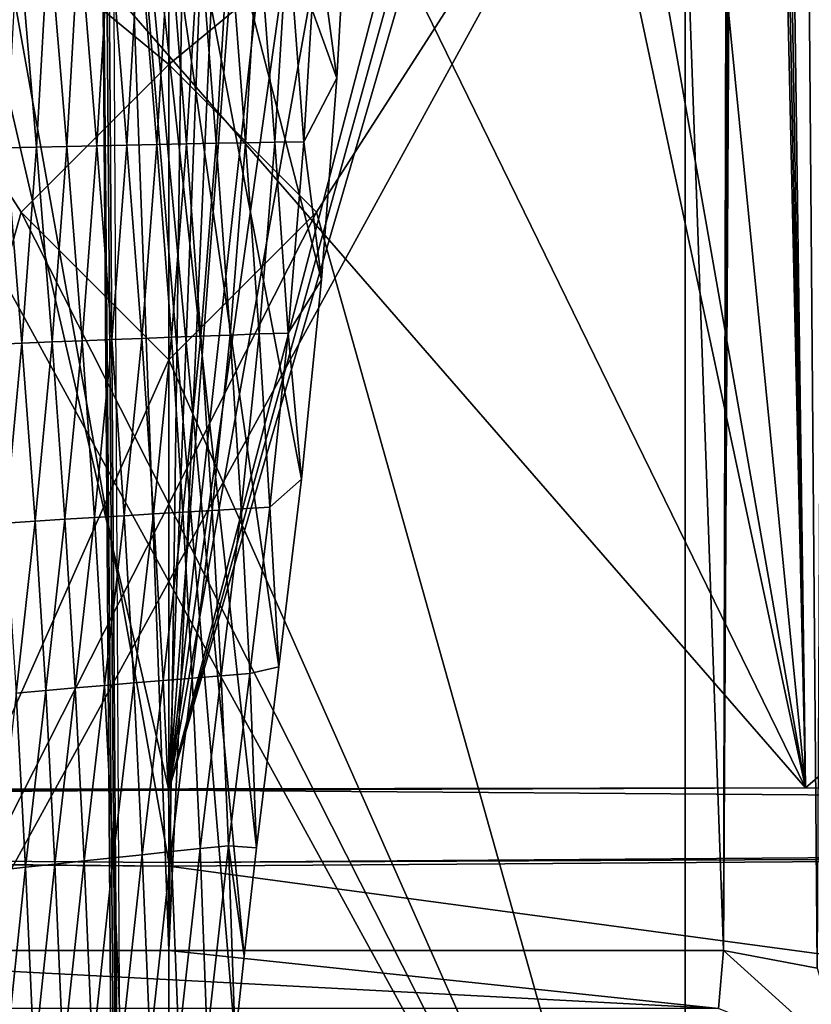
# Model space of a CAD drawing. Extents: x -54 to 446, y -6 to 1400.
# Tile 157 of 254: x -1 to 4, y 1346 to 1352. Entities that reach past the tile are written whole.
import ezdxf

# ---------------------------------------------------------------- set-up
doc = ezdxf.new("R2010")
doc.units = 0
doc.header["$LTSCALE"] = 52.148148
for name, color, linetype in [('1151', 7, 'CONTINUOUS'), ('1161', 7, 'CONTINUOUS'), ('1162', 7, 'CONTINUOUS'), ('1199', 7, 'CONTINUOUS'), ('1303', 7, 'CONTINUOUS'), ('1378', 7, 'CONTINUOUS'), ('1417', 7, 'CONTINUOUS'), ('1463', 7, 'CONTINUOUS'), ('1576', 7, 'CONTINUOUS'), ('46', 7, 'CONTINUOUS'), ('47', 7, 'CONTINUOUS'), ('49', 7, 'CONTINUOUS'), ('50', 7, 'CONTINUOUS'), ('52', 7, 'CONTINUOUS'), ('53', 7, 'CONTINUOUS'), ('58', 7, 'CONTINUOUS'), ('59', 7, 'CONTINUOUS'), ('892', 7, 'CONTINUOUS'), ('898', 7, 'CONTINUOUS'), ('899', 7, 'CONTINUOUS'), ('947', 7, 'CONTINUOUS'), ('999', 7, 'CONTINUOUS')]:
    doc.layers.add(name, color=color, linetype=linetype)

msp = doc.modelspace()

# ---------------------------------------------------------------- linework, layer by layer
at = {"layer": '1151', "color": 7, "linetype": 'CONTINUOUS'}
for points in [[(3.3517, 1346.1465, -15.4952), (3.3826, 1346.5, -15.6383), (4.1222, 1345.8311, -15.283), (3.3517, 1346.1465, -15.4952)], [(3.3826, 1346.5, -15.6383), (3.9546, 1346.3921, -15.5036), (4.1222, 1345.8311, -15.283), (3.3826, 1346.5, -15.6383)]]:
    msp.add_3dface(points, dxfattribs=at)
at = {"layer": '1161', "color": 7, "linetype": 'CONTINUOUS'}
for points in [[(0, 1347.013, 13.9), (-9.8284, 1347.084, 9.8298), (0, 1345.9426, 13.9), (0, 1347.013, 13.9)], [(0, 1345.9426, 13.9), (-9.8284, 1347.084, 9.8298), (-9.8272, 1345.8716, 9.8304), (0, 1345.9426, 13.9)]]:
    msp.add_3dface(points, dxfattribs=at)
at = {"layer": '1162', "color": 7, "linetype": 'CONTINUOUS'}
for points in [[(9.6573, 1347.0811, 9.9978), (0, 1347.013, 13.9), (8.2953, 1345.8947, 11.1534), (9.6573, 1347.0811, 9.9978)], [(8.2953, 1345.8947, 11.1534), (0, 1347.013, 13.9), (0, 1345.9426, 13.9), (8.2953, 1345.8947, 11.1534)]]:
    msp.add_3dface(points, dxfattribs=at)
at = {"layer": '1199', "color": 7, "linetype": 'CONTINUOUS'}
for points in [[(-3.3836, 1346.5, -15.6381), (-0.0005, 1346.5, -16), (3.3517, 1346.1465, -15.4952), (-3.3836, 1346.5, -15.6381)], [(-3.3526, 1346.1464, -15.495), (-3.3836, 1346.5, -15.6381), (3.3517, 1346.1465, -15.4952), (-3.3526, 1346.1464, -15.495)], [(-0.0005, 1346.5, -16), (3.3826, 1346.5, -15.6383), (3.3517, 1346.1465, -15.4952), (-0.0005, 1346.5, -16)]]:
    msp.add_3dface(points, dxfattribs=at)
at = {"layer": '1303', "color": 7, "linetype": 'CONTINUOUS'}
for points in [[(3.8827, 1347.4904, -13.4508), (20.9, 1362.1596, -10.0967), (3.5926, 1368.7622, -13.5312), (3.8827, 1347.4904, -13.4508)], [(9.0797, 1347.4692, -12.2351), (20.9, 1362.1596, -10.0967), (3.8827, 1347.4904, -13.4508), (9.0797, 1347.4692, -12.2351)]]:
    msp.add_3dface(points, dxfattribs=at)
at = {"layer": '1378', "color": 7, "linetype": 'CONTINUOUS'}
for points in [[(-0.4004, 1364.2625, 16.6897), (-4.0933, 1345.843, 13.9243), (-0.5189, 1387.5, 19.1321), (-0.4004, 1364.2625, 16.6897)], [(-0.5189, 1387.5, 19.1321), (-4.0933, 1345.843, 13.9243), (-1.8312, 1387.5, 18.9461), (-0.5189, 1387.5, 19.1321)], [(-0.301, 1345.8575, 14.7553), (-4.0933, 1345.843, 13.9243), (-0.4004, 1364.2625, 16.6897), (-0.301, 1345.8575, 14.7553)]]:
    msp.add_3dface(points, dxfattribs=at)
at = {"layer": '1417', "color": 7, "linetype": 'CONTINUOUS'}
for points in [[(-0.6573, 1393.9304, 22.8245), (-0.5183, 1370.3603, 20.3471), (-0.2327, 1334.041, 16.5298), (-0.6573, 1393.9304, 22.8245)], [(-0.6573, 1393.9304, 22.8245), (-0.2327, 1334.041, 16.5298), (19.4405, 1376.2624, 20.9675), (-0.6573, 1393.9304, 22.8245)], [(19.4405, 1376.2624, 20.9675), (-0.2327, 1334.041, 16.5298), (21.7845, 1362.9658, 19.5699), (19.4405, 1376.2624, 20.9675)], [(-0.5183, 1370.3603, 20.3471), (-0.4273, 1355.8355, 18.8205), (-0.2327, 1334.041, 16.5298), (-0.5183, 1370.3603, 20.3471)], [(21.7845, 1362.9658, 19.5699), (-0.2327, 1334.041, 16.5298), (24.9051, 1350.1293, 18.2208), (21.7845, 1362.9658, 19.5699)], [(-0.3229, 1341.8337, 17.3489), (-0.2327, 1334.041, 16.5298), (-0.4273, 1355.8355, 18.8205), (-0.3229, 1341.8337, 17.3489)], [(24.9051, 1350.1293, 18.2208), (-0.2327, 1334.041, 16.5298), (26.6744, 1347.5033, 17.9448), (24.9051, 1350.1293, 18.2208)], [(26.6744, 1347.5033, 17.9448), (-0.2327, 1334.041, 16.5298), (29.723, 1346.4664, 17.8358), (26.6744, 1347.5033, 17.9448)], [(-0.2327, 1334.041, 16.5298), (105.817, 1334.041, 16.5298), (29.723, 1346.4664, 17.8358), (-0.2327, 1334.041, 16.5298)]]:
    msp.add_3dface(points, dxfattribs=at)
at = {"layer": '1463', "color": 7, "linetype": 'CONTINUOUS'}
for points in [[(-0.3229, 1341.8337, 17.3489), (-0.4273, 1355.8355, 18.8205), (0.4043, 1345.9518, 17.8077), (-0.3229, 1341.8337, 17.3489)], [(0.4043, 1345.9518, 17.8077), (-0.4273, 1355.8355, 18.8205), (0.4589, 1346.466, 17.8645), (0.4043, 1345.9518, 17.8077)], [(0.4589, 1346.466, 17.8645), (-0.4273, 1355.8355, 18.8205), (0.5349, 1347.125, 17.9377), (0.4589, 1346.466, 17.8645)], [(0.5349, 1347.125, 17.9377), (-0.4273, 1355.8355, 18.8205), (0.6717, 1348.2277, 18.0612), (0.5349, 1347.125, 17.9377)], [(0.6717, 1348.2277, 18.0612), (-0.4273, 1355.8355, 18.8205), (0.8102, 1349.3722, 18.19), (0.6717, 1348.2277, 18.0612)], [(0.8102, 1349.3722, 18.19), (-0.4273, 1355.8355, 18.8205), (0.9314, 1350.5879, 18.3263), (0.8102, 1349.3722, 18.19)], [(0.9314, 1350.5879, 18.3263), (-0.4273, 1355.8355, 18.8205), (1.0245, 1351.8173, 18.4631), (0.9314, 1350.5879, 18.3263)], [(1.0245, 1351.8173, 18.4631), (-0.4273, 1355.8355, 18.8205), (1.0943, 1353.0482, 18.599), (1.0245, 1351.8173, 18.4631)]]:
    msp.add_3dface(points, dxfattribs=at)
at = {"layer": '1576', "color": 7, "linetype": 'CONTINUOUS'}
for points in [[(1.0245, 1351.8173, 18.4631), (1.0943, 1353.0482, 18.599), (0.9026, 1352.728, 18.5568), (1.0245, 1351.8173, 18.4631)], [(-0.807, 1351.3967, 18.3021), (-0.9188, 1352.713, 18.4284), (-0.9924, 1351.3925, 18.2799), (-0.807, 1351.3967, 18.3021)], [(-0.7323, 1352.7149, 18.45), (-0.9188, 1352.713, 18.4284), (-0.807, 1351.3967, 18.3021), (-0.7323, 1352.7149, 18.45)], [(-0.6222, 1351.4008, 18.3219), (-0.7323, 1352.7149, 18.45), (-0.807, 1351.3967, 18.3021), (-0.6222, 1351.4008, 18.3219)], [(-0.5466, 1352.7167, 18.4692), (-0.7323, 1352.7149, 18.45), (-0.6222, 1351.4008, 18.3219), (-0.5466, 1352.7167, 18.4692)], [(-0.4382, 1351.4049, 18.3394), (-0.5466, 1352.7167, 18.4692), (-0.6222, 1351.4008, 18.3219), (-0.4382, 1351.4049, 18.3394)], [(-0.3618, 1352.7185, 18.4862), (-0.5466, 1352.7167, 18.4692), (-0.4382, 1351.4049, 18.3394), (-0.3618, 1352.7185, 18.4862)], [(-0.255, 1351.4089, 18.3548), (-0.3618, 1352.7185, 18.4862), (-0.4382, 1351.4049, 18.3394), (-0.255, 1351.4089, 18.3548)], [(-0.1779, 1352.7203, 18.501), (-0.3618, 1352.7185, 18.4862), (-0.255, 1351.4089, 18.3548), (-0.1779, 1352.7203, 18.501)], [(-0.0727, 1351.4129, 18.3683), (-0.1779, 1352.7203, 18.501), (-0.255, 1351.4089, 18.3548), (-0.0727, 1351.4129, 18.3683)], [(0.0051, 1352.7219, 18.5138), (-0.1779, 1352.7203, 18.501), (-0.0727, 1351.4129, 18.3683), (0.0051, 1352.7219, 18.5138)], [(0.1087, 1351.4166, 18.3798), (0.0051, 1352.7219, 18.5138), (-0.0727, 1351.4129, 18.3683), (0.1087, 1351.4166, 18.3798)], [(0.187, 1352.7235, 18.5249), (0.0051, 1352.7219, 18.5138), (0.1087, 1351.4166, 18.3798), (0.187, 1352.7235, 18.5249)], [(0.289, 1351.4203, 18.3898), (0.187, 1352.7235, 18.5249), (0.1087, 1351.4166, 18.3798), (0.289, 1351.4203, 18.3898)], [(0.3678, 1352.725, 18.5344), (0.187, 1352.7235, 18.5249), (0.289, 1351.4203, 18.3898), (0.3678, 1352.725, 18.5344)], [(0.4682, 1351.4237, 18.3984), (0.3678, 1352.725, 18.5344), (0.289, 1351.4203, 18.3898), (0.4682, 1351.4237, 18.3984)], [(0.5474, 1352.7262, 18.5425), (0.3678, 1352.725, 18.5344), (0.4682, 1351.4237, 18.3984), (0.5474, 1352.7262, 18.5425)], [(0.6461, 1351.4269, 18.4061), (0.5474, 1352.7262, 18.5425), (0.4682, 1351.4237, 18.3984), (0.6461, 1351.4269, 18.4061)], [(0.7257, 1352.7273, 18.5498), (0.5474, 1352.7262, 18.5425), (0.6461, 1351.4269, 18.4061), (0.7257, 1352.7273, 18.5498)], [(0.8228, 1351.4298, 18.4133), (0.7257, 1352.7273, 18.5498), (0.6461, 1351.4269, 18.4061), (0.8228, 1351.4298, 18.4133)], [(0.9026, 1352.728, 18.5568), (0.7257, 1352.7273, 18.5498), (0.8228, 1351.4298, 18.4133), (0.9026, 1352.728, 18.5568)], [(1.0245, 1351.8173, 18.4631), (0.9026, 1352.728, 18.5568), (0.8228, 1351.4298, 18.4133), (1.0245, 1351.8173, 18.4631)], [(0.9314, 1350.5879, 18.3263), (1.0245, 1351.8173, 18.4631), (0.8228, 1351.4298, 18.4133), (0.9314, 1350.5879, 18.3263)], [(-0.8956, 1350.2019, 18.1663), (-0.9924, 1351.3925, 18.2799), (-1.08, 1350.1944, 18.1434), (-0.8956, 1350.2019, 18.1663)], [(-0.807, 1351.3967, 18.3021), (-0.9924, 1351.3925, 18.2799), (-0.8956, 1350.2019, 18.1663), (-0.807, 1351.3967, 18.3021)], [(-0.712, 1350.2093, 18.1869), (-0.807, 1351.3967, 18.3021), (-0.8956, 1350.2019, 18.1663), (-0.712, 1350.2093, 18.1869)], [(-0.6222, 1351.4008, 18.3219), (-0.807, 1351.3967, 18.3021), (-0.712, 1350.2093, 18.1869), (-0.6222, 1351.4008, 18.3219)], [(-0.529, 1350.2166, 18.2052), (-0.6222, 1351.4008, 18.3219), (-0.712, 1350.2093, 18.1869), (-0.529, 1350.2166, 18.2052)], [(-0.4382, 1351.4049, 18.3394), (-0.6222, 1351.4008, 18.3219), (-0.529, 1350.2166, 18.2052), (-0.4382, 1351.4049, 18.3394)], [(-0.3467, 1350.2239, 18.2213), (-0.4382, 1351.4049, 18.3394), (-0.529, 1350.2166, 18.2052), (-0.3467, 1350.2239, 18.2213)], [(-0.255, 1351.4089, 18.3548), (-0.4382, 1351.4049, 18.3394), (-0.3467, 1350.2239, 18.2213), (-0.255, 1351.4089, 18.3548)], [(-0.1651, 1350.231, 18.2354), (-0.255, 1351.4089, 18.3548), (-0.3467, 1350.2239, 18.2213), (-0.1651, 1350.231, 18.2354)], [(-0.0727, 1351.4129, 18.3683), (-0.255, 1351.4089, 18.3548), (-0.1651, 1350.231, 18.2354), (-0.0727, 1351.4129, 18.3683)], [(0.0155, 1350.2379, 18.2477), (-0.0727, 1351.4129, 18.3683), (-0.1651, 1350.231, 18.2354), (0.0155, 1350.2379, 18.2477)], [(0.1087, 1351.4166, 18.3798), (-0.0727, 1351.4129, 18.3683), (0.0155, 1350.2379, 18.2477), (0.1087, 1351.4166, 18.3798)], [(0.1952, 1350.2447, 18.2583), (0.1087, 1351.4166, 18.3798), (0.0155, 1350.2379, 18.2477), (0.1952, 1350.2447, 18.2583)], [(0.289, 1351.4203, 18.3898), (0.1087, 1351.4166, 18.3798), (0.1952, 1350.2447, 18.2583), (0.289, 1351.4203, 18.3898)], [(0.3738, 1350.2513, 18.2676), (0.289, 1351.4203, 18.3898), (0.1952, 1350.2447, 18.2583), (0.3738, 1350.2513, 18.2676)], [(0.4682, 1351.4237, 18.3984), (0.289, 1351.4203, 18.3898), (0.3738, 1350.2513, 18.2676), (0.4682, 1351.4237, 18.3984)], [(0.5513, 1350.2575, 18.2758), (0.4682, 1351.4237, 18.3984), (0.3738, 1350.2513, 18.2676), (0.5513, 1350.2575, 18.2758)], [(0.6461, 1351.4269, 18.4061), (0.4682, 1351.4237, 18.3984), (0.5513, 1350.2575, 18.2758), (0.6461, 1351.4269, 18.4061)], [(0.7277, 1350.2635, 18.2833), (0.6461, 1351.4269, 18.4061), (0.5513, 1350.2575, 18.2758), (0.7277, 1350.2635, 18.2833)], [(0.8228, 1351.4298, 18.4133), (0.6461, 1351.4269, 18.4061), (0.7277, 1350.2635, 18.2833), (0.8228, 1351.4298, 18.4133)], [(0.9314, 1350.5879, 18.3263), (0.8228, 1351.4298, 18.4133), (0.7277, 1350.2635, 18.2833), (0.9314, 1350.5879, 18.3263)], [(0.8102, 1349.3722, 18.19), (0.9314, 1350.5879, 18.3263), (0.7277, 1350.2635, 18.2833), (0.8102, 1349.3722, 18.19)], [(0.1952, 1350.2447, 18.2583), (0.0155, 1350.2379, 18.2477), (0.0865, 1349.1715, 18.1373), (0.1952, 1350.2447, 18.2583)], [(0.2645, 1349.182, 18.1473), (0.1952, 1350.2447, 18.2583), (0.0865, 1349.1715, 18.1373), (0.2645, 1349.182, 18.1473)], [(0.3738, 1350.2513, 18.2676), (0.1952, 1350.2447, 18.2583), (0.2645, 1349.182, 18.1473), (0.3738, 1350.2513, 18.2676)], [(0.4414, 1349.1921, 18.1561), (0.3738, 1350.2513, 18.2676), (0.2645, 1349.182, 18.1473), (0.4414, 1349.1921, 18.1561)], [(0.5513, 1350.2575, 18.2758), (0.3738, 1350.2513, 18.2676), (0.4414, 1349.1921, 18.1561), (0.5513, 1350.2575, 18.2758)], [(0.6172, 1349.2019, 18.1642), (0.5513, 1350.2575, 18.2758), (0.4414, 1349.1921, 18.1561), (0.6172, 1349.2019, 18.1642)], [(0.7277, 1350.2635, 18.2833), (0.5513, 1350.2575, 18.2758), (0.6172, 1349.2019, 18.1642), (0.7277, 1350.2635, 18.2833)], [(0.8102, 1349.3722, 18.19), (0.7277, 1350.2635, 18.2833), (0.6172, 1349.2019, 18.1642), (0.8102, 1349.3722, 18.19)], [(-0.8956, 1350.2019, 18.1663), (-1.08, 1350.1944, 18.1434), (-0.9984, 1349.1049, 18.0402), (-0.8956, 1350.2019, 18.1663)], [(-0.8159, 1349.1164, 18.0616), (-0.8956, 1350.2019, 18.1663), (-0.9984, 1349.1049, 18.0402), (-0.8159, 1349.1164, 18.0616)], [(-0.712, 1350.2093, 18.1869), (-0.8956, 1350.2019, 18.1663), (-0.8159, 1349.1164, 18.0616), (-0.712, 1350.2093, 18.1869)], [(-0.634, 1349.1277, 18.0808), (-0.712, 1350.2093, 18.1869), (-0.8159, 1349.1164, 18.0616), (-0.634, 1349.1277, 18.0808)], [(-0.529, 1350.2166, 18.2052), (-0.712, 1350.2093, 18.1869), (-0.634, 1349.1277, 18.0808), (-0.529, 1350.2166, 18.2052)], [(-0.4528, 1349.1389, 18.0978), (-0.529, 1350.2166, 18.2052), (-0.634, 1349.1277, 18.0808), (-0.4528, 1349.1389, 18.0978)], [(-0.3467, 1350.2239, 18.2213), (-0.529, 1350.2166, 18.2052), (-0.4528, 1349.1389, 18.0978), (-0.3467, 1350.2239, 18.2213)], [(-0.2722, 1349.15, 18.1128), (-0.3467, 1350.2239, 18.2213), (-0.4528, 1349.1389, 18.0978), (-0.2722, 1349.15, 18.1128)], [(-0.1651, 1350.231, 18.2354), (-0.3467, 1350.2239, 18.2213), (-0.2722, 1349.15, 18.1128), (-0.1651, 1350.231, 18.2354)], [(-0.0924, 1349.1609, 18.1259), (-0.1651, 1350.231, 18.2354), (-0.2722, 1349.15, 18.1128), (-0.0924, 1349.1609, 18.1259)], [(0.0155, 1350.2379, 18.2477), (-0.1651, 1350.231, 18.2354), (-0.0924, 1349.1609, 18.1259), (0.0155, 1350.2379, 18.2477)], [(0.0865, 1349.1715, 18.1373), (0.0155, 1350.2379, 18.2477), (-0.0924, 1349.1609, 18.1259), (0.0865, 1349.1715, 18.1373)], [(0.6717, 1348.2277, 18.0612), (0.8102, 1349.3722, 18.19), (0.6172, 1349.2019, 18.1642), (0.6717, 1348.2277, 18.0612)], [(0.0865, 1349.1715, 18.1373), (-0.0924, 1349.1609, 18.1259), (-0.0342, 1348.1452, 18.0211), (0.0865, 1349.1715, 18.1373)], [(0.143, 1348.1599, 18.0319), (0.0865, 1349.1715, 18.1373), (-0.0342, 1348.1452, 18.0211), (0.143, 1348.1599, 18.0319)], [(0.2645, 1349.182, 18.1473), (0.0865, 1349.1715, 18.1373), (0.143, 1348.1599, 18.0319), (0.2645, 1349.182, 18.1473)], [(0.3192, 1348.1742, 18.0415), (0.2645, 1349.182, 18.1473), (0.143, 1348.1599, 18.0319), (0.3192, 1348.1742, 18.0415)], [(0.4414, 1349.1921, 18.1561), (0.2645, 1349.182, 18.1473), (0.3192, 1348.1742, 18.0415), (0.4414, 1349.1921, 18.1561)], [(0.4944, 1348.1882, 18.0502), (0.4414, 1349.1921, 18.1561), (0.3192, 1348.1742, 18.0415), (0.4944, 1348.1882, 18.0502)], [(0.6172, 1349.2019, 18.1642), (0.4414, 1349.1921, 18.1561), (0.4944, 1348.1882, 18.0502), (0.6172, 1349.2019, 18.1642)], [(0.6717, 1348.2277, 18.0612), (0.6172, 1349.2019, 18.1642), (0.4944, 1348.1882, 18.0502), (0.6717, 1348.2277, 18.0612)], [(-0.8159, 1349.1164, 18.0616), (-0.9984, 1349.1049, 18.0402), (-0.9314, 1348.0685, 17.9408), (-0.8159, 1349.1164, 18.0616)], [(-0.7508, 1348.0842, 17.9609), (-0.8159, 1349.1164, 18.0616), (-0.9314, 1348.0685, 17.9408), (-0.7508, 1348.0842, 17.9609)], [(-0.634, 1349.1277, 18.0808), (-0.8159, 1349.1164, 18.0616), (-0.7508, 1348.0842, 17.9609), (-0.634, 1349.1277, 18.0808)], [(-0.5706, 1348.0998, 17.9788), (-0.634, 1349.1277, 18.0808), (-0.7508, 1348.0842, 17.9609), (-0.5706, 1348.0998, 17.9788)], [(-0.4528, 1349.1389, 18.0978), (-0.634, 1349.1277, 18.0808), (-0.5706, 1348.0998, 17.9788), (-0.4528, 1349.1389, 18.0978)], [(-0.3911, 1348.1151, 17.9948), (-0.4528, 1349.1389, 18.0978), (-0.5706, 1348.0998, 17.9788), (-0.3911, 1348.1151, 17.9948)], [(-0.2722, 1349.15, 18.1128), (-0.4528, 1349.1389, 18.0978), (-0.3911, 1348.1151, 17.9948), (-0.2722, 1349.15, 18.1128)], [(-0.2122, 1348.1303, 18.0088), (-0.2722, 1349.15, 18.1128), (-0.3911, 1348.1151, 17.9948), (-0.2122, 1348.1303, 18.0088)], [(-0.0924, 1349.1609, 18.1259), (-0.2722, 1349.15, 18.1128), (-0.2122, 1348.1303, 18.0088), (-0.0924, 1349.1609, 18.1259)], [(-0.0342, 1348.1452, 18.0211), (-0.0924, 1349.1609, 18.1259), (-0.2122, 1348.1303, 18.0088), (-0.0342, 1348.1452, 18.0211)], [(0.5349, 1347.125, 17.9377), (0.6717, 1348.2277, 18.0612), (0.4944, 1348.1882, 18.0502), (0.5349, 1347.125, 17.9377)], [(-0.0342, 1348.1452, 18.0211), (-0.2122, 1348.1303, 18.0088), (-0.1615, 1347.0832, 17.9014), (-0.0342, 1348.1452, 18.0211)], [(0.0149, 1347.1019, 17.913), (-0.0342, 1348.1452, 18.0211), (-0.1615, 1347.0832, 17.9014), (0.0149, 1347.1019, 17.913)], [(0.143, 1348.1599, 18.0319), (-0.0342, 1348.1452, 18.0211), (0.0149, 1347.1019, 17.913), (0.143, 1348.1599, 18.0319)], [(0.1904, 1347.1202, 17.9233), (0.143, 1348.1599, 18.0319), (0.0149, 1347.1019, 17.913), (0.1904, 1347.1202, 17.9233)], [(0.3192, 1348.1742, 18.0415), (0.143, 1348.1599, 18.0319), (0.1904, 1347.1202, 17.9233), (0.3192, 1348.1742, 18.0415)], [(0.365, 1347.1381, 17.9326), (0.3192, 1348.1742, 18.0415), (0.1904, 1347.1202, 17.9233), (0.365, 1347.1381, 17.9326)], [(0.4944, 1348.1882, 18.0502), (0.3192, 1348.1742, 18.0415), (0.365, 1347.1381, 17.9326), (0.4944, 1348.1882, 18.0502)], [(0.5349, 1347.125, 17.9377), (0.4944, 1348.1882, 18.0502), (0.365, 1347.1381, 17.9326), (0.5349, 1347.125, 17.9377)], [(-0.7508, 1348.0842, 17.9609), (-0.9314, 1348.0685, 17.9408), (-0.874, 1347.0062, 17.8375), (-0.7508, 1348.0842, 17.9609)], [(-0.6951, 1347.0258, 17.8564), (-0.7508, 1348.0842, 17.9609), (-0.874, 1347.0062, 17.8375), (-0.6951, 1347.0258, 17.8564)], [(-0.5706, 1348.0998, 17.9788), (-0.7508, 1348.0842, 17.9609), (-0.6951, 1347.0258, 17.8564), (-0.5706, 1348.0998, 17.9788)], [(-0.5166, 1347.0452, 17.8733), (-0.5706, 1348.0998, 17.9788), (-0.6951, 1347.0258, 17.8564), (-0.5166, 1347.0452, 17.8733)], [(-0.3911, 1348.1151, 17.9948), (-0.5706, 1348.0998, 17.9788), (-0.5166, 1347.0452, 17.8733), (-0.3911, 1348.1151, 17.9948)], [(-0.3387, 1347.0643, 17.8882), (-0.3911, 1348.1151, 17.9948), (-0.5166, 1347.0452, 17.8733), (-0.3387, 1347.0643, 17.8882)], [(-0.2122, 1348.1303, 18.0088), (-0.3911, 1348.1151, 17.9948), (-0.3387, 1347.0643, 17.8882), (-0.2122, 1348.1303, 18.0088)], [(-0.1615, 1347.0832, 17.9014), (-0.2122, 1348.1303, 18.0088), (-0.3387, 1347.0643, 17.8882), (-0.1615, 1347.0832, 17.9014)], [(-0.874, 1347.0062, 17.8375), (-0.9314, 1348.0685, 17.9408), (-1.0535, 1346.9864, 17.8165), (-0.874, 1347.0062, 17.8375)], [(0.365, 1347.1381, 17.9326), (0.1904, 1347.1202, 17.9233), (0.2347, 1345.9662, 17.8027), (0.365, 1347.1381, 17.9326)], [(0.4043, 1345.9518, 17.8077), (0.365, 1347.1381, 17.9326), (0.2347, 1345.9662, 17.8027), (0.4043, 1345.9518, 17.8077)], [(0.4043, 1345.9518, 17.8077), (0.4589, 1346.466, 17.8645), (0.365, 1347.1381, 17.9326), (0.4043, 1345.9518, 17.8077)], [(0.4589, 1346.466, 17.8645), (0.5349, 1347.125, 17.9377), (0.365, 1347.1381, 17.9326), (0.4589, 1346.466, 17.8645)], [(-0.3387, 1347.0643, 17.8882), (-0.5166, 1347.0452, 17.8733), (-0.4663, 1345.8802, 17.7557), (-0.3387, 1347.0643, 17.8882)], [(-0.29, 1345.9022, 17.7697), (-0.3387, 1347.0643, 17.8882), (-0.4663, 1345.8802, 17.7557), (-0.29, 1345.9022, 17.7697)], [(-0.1615, 1347.0832, 17.9014), (-0.3387, 1347.0643, 17.8882), (-0.29, 1345.9022, 17.7697), (-0.1615, 1347.0832, 17.9014)], [(-0.1143, 1345.9239, 17.782), (-0.1615, 1347.0832, 17.9014), (-0.29, 1345.9022, 17.7697), (-0.1143, 1345.9239, 17.782)], [(0.0149, 1347.1019, 17.913), (-0.1615, 1347.0832, 17.9014), (-0.1143, 1345.9239, 17.782), (0.0149, 1347.1019, 17.913)], [(0.0606, 1345.9452, 17.793), (0.0149, 1347.1019, 17.913), (-0.1143, 1345.9239, 17.782), (0.0606, 1345.9452, 17.793)], [(0.1904, 1347.1202, 17.9233), (0.0149, 1347.1019, 17.913), (0.0606, 1345.9452, 17.793), (0.1904, 1347.1202, 17.9233)], [(0.2347, 1345.9662, 17.8027), (0.1904, 1347.1202, 17.9233), (0.0606, 1345.9452, 17.793), (0.2347, 1345.9662, 17.8027)], [(-0.874, 1347.0062, 17.8375), (-1.0535, 1346.9864, 17.8165), (-0.9987, 1345.8126, 17.7026), (-0.874, 1347.0062, 17.8375)], [(-0.8208, 1345.8354, 17.7223), (-0.874, 1347.0062, 17.8375), (-0.9987, 1345.8126, 17.7026), (-0.8208, 1345.8354, 17.7223)], [(-0.6951, 1347.0258, 17.8564), (-0.874, 1347.0062, 17.8375), (-0.8208, 1345.8354, 17.7223), (-0.6951, 1347.0258, 17.8564)], [(-0.6433, 1345.8579, 17.74), (-0.6951, 1347.0258, 17.8564), (-0.8208, 1345.8354, 17.7223), (-0.6433, 1345.8579, 17.74)], [(-0.5166, 1347.0452, 17.8733), (-0.6951, 1347.0258, 17.8564), (-0.6433, 1345.8579, 17.74), (-0.5166, 1347.0452, 17.8733)], [(-0.4663, 1345.8802, 17.7557), (-0.5166, 1347.0452, 17.8733), (-0.6433, 1345.8579, 17.74), (-0.4663, 1345.8802, 17.7557)]]:
    msp.add_3dface(points, dxfattribs=at)
at = {"layer": '46', "linetype": 'CONTINUOUS'}
for points in [[(3.15, 1343, -3.7), (3.15, 1343, -4.5), (3.15, 1354.5, -4.5), (3.15, 1343, -3.7)], [(3.15, 1354.5, -3.7), (3.15, 1343, -3.7), (3.15, 1354.5, -4.5), (3.15, 1354.5, -3.7)]]:
    msp.add_3dface(points, dxfattribs=at)
at = {"layer": '47', "linetype": 'CONTINUOUS'}
for points in [[(3.15, 1343, -4.5), (-3.15, 1343, -4.5), (-3.15, 1354.5, -4.5), (3.15, 1343, -4.5)], [(3.15, 1343, -4.5), (-3.15, 1354.5, -4.5), (-0.9, 1351, -4.5), (3.15, 1343, -4.5)], [(-3.15, 1354.5, -4.5), (3.15, 1354.5, -4.5), (0, 1351.9, -4.5), (-3.15, 1354.5, -4.5)], [(-3.15, 1354.5, -4.5), (0, 1351.9, -4.5), (-0.9, 1351, -4.5), (-3.15, 1354.5, -4.5)], [(0, 1351.9, -4.5), (3.15, 1354.5, -4.5), (0.9, 1351, -4.5), (0, 1351.9, -4.5)], [(3.15, 1354.5, -4.5), (3.15, 1343, -4.5), (0.9, 1351, -4.5), (3.15, 1354.5, -4.5)], [(0, 1350.1, -4.5), (3.15, 1343, -4.5), (-0.9, 1351, -4.5), (0, 1350.1, -4.5)], [(0.9, 1351, -4.5), (3.15, 1343, -4.5), (0, 1350.1, -4.5), (0.9, 1351, -4.5)]]:
    msp.add_3dface(points, dxfattribs=at)
at = {"layer": '49', "linetype": 'CONTINUOUS'}
for points in [[(-3.15, 1343, -3.7), (3.15, 1343, -3.7), (3.15, 1354.5, -3.7), (-3.15, 1343, -3.7)], [(-3.15, 1343, -3.7), (3.15, 1354.5, -3.7), (0.9, 1351, -3.7), (-3.15, 1343, -3.7)], [(-3.15, 1354.5, -3.7), (-3.15, 1343, -3.7), (-0.9, 1351, -3.7), (-3.15, 1354.5, -3.7)], [(3.15, 1354.5, -3.7), (-3.15, 1354.5, -3.7), (0, 1351.9, -3.7), (3.15, 1354.5, -3.7)], [(0, 1351.9, -3.7), (-3.15, 1354.5, -3.7), (-0.9, 1351, -3.7), (0, 1351.9, -3.7)], [(3.15, 1354.5, -3.7), (0, 1351.9, -3.7), (0.9, 1351, -3.7), (3.15, 1354.5, -3.7)], [(-0.9, 1351, -3.7), (-3.15, 1343, -3.7), (0, 1350.1, -3.7), (-0.9, 1351, -3.7)], [(0, 1350.1, -3.7), (-3.15, 1343, -3.7), (0.9, 1351, -3.7), (0, 1350.1, -3.7)]]:
    msp.add_3dface(points, dxfattribs=at)
at = {"layer": '50', "linetype": 'CONTINUOUS'}
for points in [[(3.15, 1343, 3.7), (-3.15, 1343, 3.7), (-3.15, 1354.5, 3.7), (3.15, 1343, 3.7)], [(3.15, 1343, 3.7), (-3.15, 1354.5, 3.7), (-0.9, 1351, 3.7), (3.15, 1343, 3.7)], [(-3.15, 1354.5, 3.7), (3.15, 1354.5, 3.7), (0, 1351.9, 3.7), (-3.15, 1354.5, 3.7)], [(-3.15, 1354.5, 3.7), (0, 1351.9, 3.7), (-0.9, 1351, 3.7), (-3.15, 1354.5, 3.7)], [(0, 1351.9, 3.7), (3.15, 1354.5, 3.7), (0.9, 1351, 3.7), (0, 1351.9, 3.7)], [(3.15, 1354.5, 3.7), (3.15, 1343, 3.7), (0.9, 1351, 3.7), (3.15, 1354.5, 3.7)], [(0, 1350.1, 3.7), (3.15, 1343, 3.7), (-0.9, 1351, 3.7), (0, 1350.1, 3.7)], [(0.9, 1351, 3.7), (3.15, 1343, 3.7), (0, 1350.1, 3.7), (0.9, 1351, 3.7)]]:
    msp.add_3dface(points, dxfattribs=at)
at = {"layer": '52', "linetype": 'CONTINUOUS'}
for points in [[(-3.15, 1343, 4.5), (3.15, 1343, 4.5), (3.15, 1354.5, 4.5), (-3.15, 1343, 4.5)], [(-3.15, 1354.5, 4.5), (-3.15, 1343, 4.5), (-0.9, 1351, 4.5), (-3.15, 1354.5, 4.5)], [(-3.15, 1343, 4.5), (3.15, 1354.5, 4.5), (0.9, 1351, 4.5), (-3.15, 1343, 4.5)], [(3.15, 1354.5, 4.5), (-3.15, 1354.5, 4.5), (0, 1351.9, 4.5), (3.15, 1354.5, 4.5)], [(0, 1351.9, 4.5), (-3.15, 1354.5, 4.5), (-0.9, 1351, 4.5), (0, 1351.9, 4.5)], [(3.15, 1354.5, 4.5), (0, 1351.9, 4.5), (0.9, 1351, 4.5), (3.15, 1354.5, 4.5)], [(-0.9, 1351, 4.5), (-3.15, 1343, 4.5), (0, 1350.1, 4.5), (-0.9, 1351, 4.5)], [(0, 1350.1, 4.5), (-3.15, 1343, 4.5), (0.9, 1351, 4.5), (0, 1350.1, 4.5)]]:
    msp.add_3dface(points, dxfattribs=at)
at = {"layer": '53', "linetype": 'CONTINUOUS'}
for points in [[(3.15, 1343, 4.5), (3.15, 1343, 3.7), (3.15, 1354.5, 3.7), (3.15, 1343, 4.5)], [(3.15, 1343, 4.5), (3.15, 1354.5, 3.7), (3.15, 1354.5, 4.5), (3.15, 1343, 4.5)]]:
    msp.add_3dface(points, dxfattribs=at)
at = {"layer": '58', "linetype": 'CONTINUOUS'}
for points in [[(-0.9, 1351, -4.5), (0, 1351.9, -4.5), (-0.9, 1351, -3.7), (-0.9, 1351, -4.5)], [(0, 1351.9, -4.5), (0, 1351.9, -3.7), (-0.9, 1351, -3.7), (0, 1351.9, -4.5)], [(-0.9, 1351, 3.7), (0, 1351.9, 3.7), (-0.9, 1351, 4.5), (-0.9, 1351, 3.7)], [(0, 1351.9, 3.7), (0, 1351.9, 4.5), (-0.9, 1351, 4.5), (0, 1351.9, 3.7)], [(0, 1350.1, -4.5), (-0.9, 1351, -4.5), (0, 1350.1, -3.7), (0, 1350.1, -4.5)], [(-0.9, 1351, -4.5), (-0.9, 1351, -3.7), (0, 1350.1, -3.7), (-0.9, 1351, -4.5)], [(0, 1350.1, 3.7), (-0.9, 1351, 3.7), (0, 1350.1, 4.5), (0, 1350.1, 3.7)], [(-0.9, 1351, 3.7), (-0.9, 1351, 4.5), (0, 1350.1, 4.5), (-0.9, 1351, 3.7)]]:
    msp.add_3dface(points, dxfattribs=at)
at = {"layer": '59', "linetype": 'CONTINUOUS'}
for points in [[(0, 1351.9, -4.5), (0.9, 1351, -4.5), (0, 1351.9, -3.7), (0, 1351.9, -4.5)], [(0, 1351.9, -3.7), (0.9, 1351, -4.5), (0.9, 1351, -3.7), (0, 1351.9, -3.7)], [(0, 1351.9, 3.7), (0.9, 1351, 3.7), (0, 1351.9, 4.5), (0, 1351.9, 3.7)], [(0, 1351.9, 4.5), (0.9, 1351, 3.7), (0.9, 1351, 4.5), (0, 1351.9, 4.5)], [(0.9, 1351, -4.5), (0, 1350.1, -4.5), (0.9, 1351, -3.7), (0.9, 1351, -4.5)], [(0, 1350.1, -4.5), (0, 1350.1, -3.7), (0.9, 1351, -3.7), (0, 1350.1, -4.5)], [(0.9, 1351, 3.7), (0, 1350.1, 3.7), (0.9, 1351, 4.5), (0.9, 1351, 3.7)], [(0, 1350.1, 3.7), (0, 1350.1, 4.5), (0.9, 1351, 4.5), (0, 1350.1, 3.7)]]:
    msp.add_3dface(points, dxfattribs=at)
at = {"layer": '892', "color": 7, "linetype": 'CONTINUOUS'}
for points in [[(3.8827, 1347.4904, -13.4508), (-3, 1386.6, -13.6748), (-3.5, 1382.1, -13.5554), (3.8827, 1347.4904, -13.4508)], [(-3, 1386.6, -13.6748), (3.8827, 1347.4904, -13.4508), (0, 1386.6, -14), (-3, 1386.6, -13.6748)], [(0, 1386.6, -14), (3.8827, 1347.4904, -13.4508), (3, 1386.6, -13.6748), (0, 1386.6, -14)], [(3, 1386.6, -13.6748), (3.8827, 1347.4904, -13.4508), (3.1128, 1386.6014, -13.6496), (3, 1386.6, -13.6748)], [(3.8827, 1347.4904, -13.4508), (3.2259, 1386.6057, -13.6233), (3.1128, 1386.6014, -13.6496), (3.8827, 1347.4904, -13.4508)], [(3.8827, 1347.4904, -13.4508), (3.5926, 1368.7622, -13.5312), (3.2259, 1386.6057, -13.6233), (3.8827, 1347.4904, -13.4508)], [(3.8827, 1347.4904, -13.4508), (-3.5, 1382.1, -13.5554), (-3.5, 1362.6, -13.5554), (3.8827, 1347.4904, -13.4508)], [(-5.8319, 1358.6567, -12.7275), (3.8827, 1347.4904, -13.4508), (-3.5, 1362.6, -13.5554), (-5.8319, 1358.6567, -12.7275)], [(-6.1491, 1347.4752, -12.5773), (3.8827, 1347.4904, -13.4508), (-5.8319, 1358.6567, -12.7275), (-6.1491, 1347.4752, -12.5773)]]:
    msp.add_3dface(points, dxfattribs=at)
at = {"layer": '898', "color": 7, "linetype": 'CONTINUOUS'}
for points in [[(-8.9091, 1347.1001, 8.9099), (0, 1347.0357, 12.6), (-7.5108, 1389, 10.1167), (-8.9091, 1347.1001, 8.9099)], [(-7.5108, 1389, 10.1167), (0, 1347.0357, 12.6), (0, 1389, 12.6), (-7.5108, 1389, 10.1167)], [(0, 1386.6, -12.6), (0, 1347.4756, -12.6), (-3.5, 1362.6, -12.1041), (0, 1386.6, -12.6)], [(0, 1347.4756, -12.6), (-8.9091, 1347.4112, -8.9099), (-3.5, 1362.6, -12.1041), (0, 1347.4756, -12.6)]]:
    msp.add_3dface(points, dxfattribs=at)
at = {"layer": '899', "color": 7, "linetype": 'CONTINUOUS'}
for points in [[(0, 1389, 12.6), (0, 1347.0357, 12.6), (8.9091, 1347.1001, 8.9099), (0, 1389, 12.6)], [(0, 1389, 12.6), (8.9091, 1347.1001, 8.9099), (10.866, 1389, 6.3788), (0, 1389, 12.6)], [(7.2512, 1388.0724, -10.3044), (0, 1347.4756, -12.6), (5.6388, 1387.4549, -11.2678), (7.2512, 1388.0724, -10.3044)], [(0, 1347.4756, -12.6), (7.2512, 1388.0724, -10.3044), (8.1496, 1378.5496, -9.6096), (0, 1347.4756, -12.6)], [(5.6388, 1387.4549, -11.2678), (0, 1347.4756, -12.6), (4.3671, 1386.8127, -11.819), (5.6388, 1387.4549, -11.2678)], [(0, 1347.4756, -12.6), (3, 1386.6, -12.2376), (4.3671, 1386.8127, -11.819), (0, 1347.4756, -12.6)], [(0, 1347.4756, -12.6), (0, 1386.6, -12.6), (1.5109, 1386.6, -12.5091), (0, 1347.4756, -12.6)], [(3, 1386.6, -12.2376), (0, 1347.4756, -12.6), (1.5109, 1386.6, -12.5091), (3, 1386.6, -12.2376)], [(0, 1347.4756, -12.6), (8.1496, 1378.5496, -9.6096), (8.5105, 1378.1886, -9.2914), (0, 1347.4756, -12.6)], [(8.8567, 1377.8425, -8.9621), (0, 1347.4756, -12.6), (8.5105, 1378.1886, -9.2914), (8.8567, 1377.8425, -8.9621)], [(8.9091, 1347.4112, -8.9099), (0, 1347.4756, -12.6), (8.8567, 1377.8425, -8.9621), (8.9091, 1347.4112, -8.9099)]]:
    msp.add_3dface(points, dxfattribs=at)
at = {"layer": '947', "color": 7, "linetype": 'CONTINUOUS'}
for points in [[(0, 1347.4756, -12.6), (3.8827, 1347.4904, -13.4508), (-6.1491, 1347.4752, -12.5773), (0, 1347.4756, -12.6)], [(3.8827, 1347.4904, -13.4508), (0, 1347.4756, -12.6), (8.9091, 1347.4112, -8.9099), (3.8827, 1347.4904, -13.4508)], [(9.0797, 1347.4692, -12.2351), (3.8827, 1347.4904, -13.4508), (8.9091, 1347.4112, -8.9099), (9.0797, 1347.4692, -12.2351)], [(-8.9091, 1347.4112, -8.9099), (0, 1347.4756, -12.6), (-6.1491, 1347.4752, -12.5773), (-8.9091, 1347.4112, -8.9099)], [(0, 1347.013, 13.9), (-8.9091, 1347.1001, 8.9099), (-9.8284, 1347.084, 9.8298), (0, 1347.013, 13.9)], [(0, 1347.0357, 12.6), (-8.9091, 1347.1001, 8.9099), (0, 1347.013, 13.9), (0, 1347.0357, 12.6)], [(0, 1347.0357, 12.6), (9.6573, 1347.0811, 9.9978), (8.9091, 1347.1001, 8.9099), (0, 1347.0357, 12.6)], [(9.6573, 1347.0811, 9.9978), (0, 1347.0357, 12.6), (0, 1347.013, 13.9), (9.6573, 1347.0811, 9.9978)]]:
    msp.add_3dface(points, dxfattribs=at)
at = {"layer": '999', "color": 7, "linetype": 'CONTINUOUS'}
for points in [[(-3.3836, 1346.5, -15.6381), (-1.7853, 1394.5951, -15.9001), (-0.0005, 1346.5, -16), (-3.3836, 1346.5, -15.6381)], [(-1.7853, 1394.5951, -15.9001), (0.5839, 1389.8321, -15.9893), (-0.0005, 1346.5, -16), (-1.7853, 1394.5951, -15.9001)], [(0.5839, 1389.8321, -15.9893), (1.8827, 1388.5024, -15.8889), (-0.0005, 1346.5, -16), (0.5839, 1389.8321, -15.9893)], [(-0.0005, 1346.5, -16), (1.8827, 1388.5024, -15.8889), (3.3826, 1346.5, -15.6383), (-0.0005, 1346.5, -16)], [(1.8827, 1388.5024, -15.8889), (3.4842, 1388.1, -15.616), (3.3826, 1346.5, -15.6383), (1.8827, 1388.5024, -15.8889)], [(3.6159, 1388.0996, -15.5861), (3.3826, 1346.5, -15.6383), (3.55, 1388.1, -15.6012), (3.6159, 1388.0996, -15.5861)], [(3.3826, 1346.5, -15.6383), (3.4842, 1388.1, -15.616), (3.55, 1388.1, -15.6012), (3.3826, 1346.5, -15.6383)], [(3.3826, 1346.5, -15.6383), (3.6159, 1388.0996, -15.5861), (3.9546, 1346.3921, -15.5036), (3.3826, 1346.5, -15.6383)], [(3.6159, 1388.0996, -15.5861), (4.0614, 1369.4853, -15.4759), (3.9546, 1346.3921, -15.5036), (3.6159, 1388.0996, -15.5861)]]:
    msp.add_3dface(points, dxfattribs=at)

doc.saveas('drawing.dxf')
